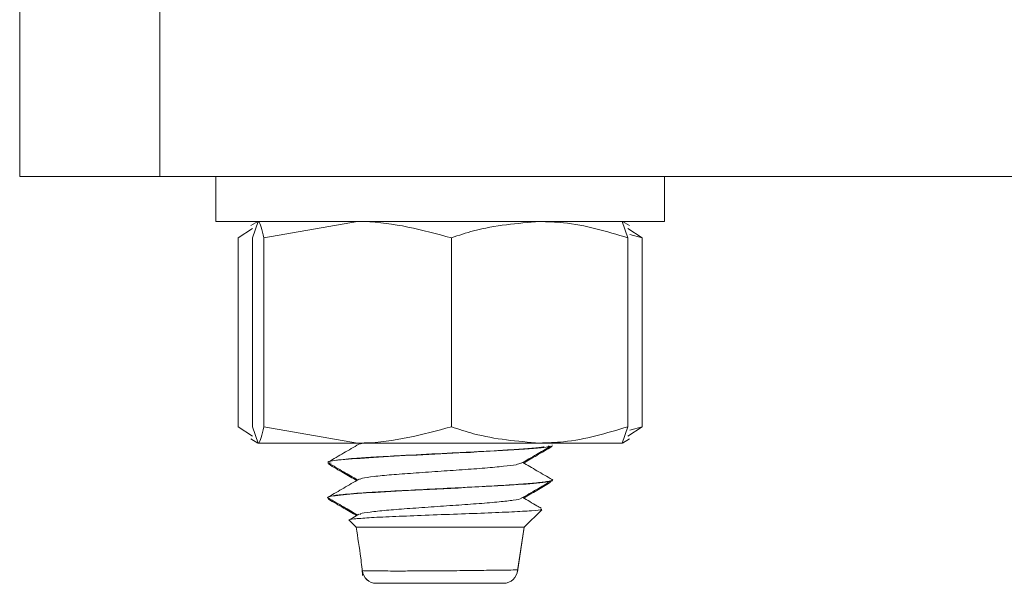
# Model space of a CAD drawing. Header units: millimetres. Extents: x -374 to 373, y -1423 to -22.
# Tile 32 of 39: x 248 to 283, y -121 to -101. Entities that reach past the tile are written whole.
import ezdxf

# ---------------------------------------------------------------- set-up
doc = ezdxf.new("R2010")
doc.units = ezdxf.units.MM

msp = doc.modelspace()

# ---------------------------------------------------------------- linework, layer by layer
at = {"color": 7, "linetype": 'Continuous', "lineweight": 15}
for p, q in [((248.066, -106.821), (248.066, -100.821)), ((253.066, -100.821), (253.066, -106.821)), ((253.066, -106.821), (248.066, -106.821)), ((253.066, -106.821), (300.066, -106.821)), ((255.066, -106.821), (255.066, -108.421)), ((271.066, -108.421), (271.066, -106.821)), ((255.066, -108.421), (258.69, -108.421)), ((256.566, -108.421), (256.311, -108.568)), ((256.375, -109.001), (256.575, -108.421)), ((256.774, -109.001), (260.119, -108.421)), ((258.69, -108.421), (271.066, -108.421)), ((269.756, -109.001), (269.556, -108.421)), ((269.82, -108.568), (269.566, -108.421)), ((255.854, -109.001), (256.37, -108.669)), ((270.277, -109.001), (269.761, -108.669)), ((269.827, -108.879), (270.277, -109.001)), ((255.854, -109.001), (255.854, -115.74)), ((256.375, -109.001), (256.375, -115.74)), ((256.774, -109.001), (256.774, -115.74)), ((263.464, -109.001), (263.464, -115.74)), ((269.756, -109.001), (269.756, -115.74)), ((270.277, -109.001), (270.277, -115.74)), ((255.854, -115.74), (256.37, -116.072)), ((256.375, -115.74), (256.575, -116.321)), ((256.774, -115.74), (260.119, -116.321)), ((269.756, -115.74), (269.556, -116.321)), ((270.277, -115.74), (269.761, -116.072)), ((269.827, -115.862), (270.277, -115.74)), ((256.311, -116.174), (256.566, -116.321)), ((269.566, -116.321), (269.82, -116.174)), ((256.575, -116.321), (260.119, -116.321)), ((260.119, -116.321), (266.61, -116.321)), ((260.167, -116.363), (260.33, -116.321)), ((266.61, -116.321), (269.556, -116.321)), ((267.044, -116.449), (267.003, -116.431)), ((267.066, -116.393), (267.066, -116.383)), ((267.066, -116.431), (267.066, -116.421)), ((259.066, -117.007), (259.066, -117.017)), ((259.066, -117.046), (259.066, -117.056)), ((267.066, -117.643), (267.066, -117.632)), ((266.957, -117.699), (266.983, -117.68)), ((267.066, -117.68), (267.066, -117.671)), ((259.076, -118.321), (259.094, -118.287)), ((266.066, -119.321), (266.687, -118.699)), ((266.669, -118.682), (266.659, -118.676)), ((260.165, -118.861), (259.85, -119.044)), ((259.828, -119.083), (260.066, -119.321)), ((260.066, -119.321), (266.066, -119.321)), ((265.818, -120.943), (266.065, -119.321)), ((265.82, -120.916), (266.066, -119.321))]:
    msp.add_line(p, q, dxfattribs=at)
for centre, start, end in [((260.783, -120.821), 185.6273, 270.0036), ((260.791, -120.821), 185.4068, 270.0247), ((265.322, -120.821), 270, 357.0412), ((265.325, -120.821), 269.9874, 356.443)]:
    msp.add_arc(centre, 0.5, start, end, dxfattribs=at)
for points, knots in [([(256.575, -108.421), (256.579, -108.421), (256.647, -108.43), (256.713, -108.726), (256.774, -109.001)], [0, 0, 0, 0, 0.0702145, 1, 1, 1, 1]), ([(260.119, -108.421), (260.199, -108.421), (261.328, -108.43), (262.435, -108.726), (263.464, -109.001)], [0, 0, 0, 0, 0.070216, 1, 1, 1, 1]), ([(263.464, -109.001), (263.728, -108.914), (264.754, -108.573), (265.819, -108.486), (266.61, -108.421)], [0, 0, 0, 0, 0.257552, 1, 1, 1, 1]), ([(266.61, -108.421), (266.896, -108.429), (267.961, -108.461), (268.998, -108.773), (269.756, -109.001)], [0, 0, 0, 0, 0.268633, 1, 1, 1, 1]), ([(256.575, -116.321), (256.579, -116.32), (256.647, -116.312), (256.713, -116.016), (256.774, -115.74)], [0, 0, 0, 0, 0.070215, 1, 1, 1, 1]), ([(260.119, -116.321), (260.199, -116.32), (261.328, -116.312), (262.435, -116.016), (263.464, -115.74)], [0, 0, 0, 0, 0.070216, 1, 1, 1, 1]), ([(263.464, -115.74), (263.728, -115.828), (264.754, -116.168), (265.819, -116.256), (266.61, -116.321)], [0, 0, 0, 0, 0.257552, 1, 1, 1, 1]), ([(266.61, -116.321), (266.896, -116.312), (267.961, -116.28), (268.998, -115.968), (269.756, -115.74)], [0, 0, 0, 0, 0.268633, 1, 1, 1, 1]), ([(259.174, -117.033), (259.132, -117.024), (258.925, -116.981), (259.536, -116.913), (260.78, -116.822), (262.431, -116.736), (264.295, -116.647), (265.971, -116.548), (266.931, -116.473), (266.947, -116.427), (266.951, -116.416)], [0, 0, 0, 0, 0.041594, 0.203711, 0.342569, 0.481295, 0.619382, 0.783296, 0.945241, 1, 1, 1, 1]), ([(266.779, -116.451), (266.739, -116.46), (266.623, -116.485), (266.224, -116.514), (265.712, -116.552), (265.03, -116.595), (264.296, -116.635), (263.757, -116.661), (263.604, -116.668), (263.543, -116.671), (263.53, -116.672), (263.528, -116.672), (263.527, -116.672), (263.527, -116.672), (263.527, -116.672), (263.527, -116.672), (263.527, -116.672), (263.526, -116.672), (263.523, -116.672), (263.514, -116.673), (263.387, -116.679), (262.763, -116.71), (261.759, -116.762), (260.716, -116.818), (259.864, -116.876), (259.3, -116.934), (259.082, -116.978), (259.071, -117.001), (259.068, -117.007)], [0, 0, 0, 0, 0.045794, 0.12959, 0.172523, 0.246967, 0.356163, 0.381755, 0.394552, 0.397751, 0.398151, 0.398251, 0.398276, 0.398289, 0.398291, 0.398292, 0.398303, 0.398348, 0.398531, 0.39892, 0.400776, 0.432857, 0.566794, 0.666966, 0.748025, 0.877023, 0.963895, 1, 1, 1, 1]), ([(260.165, -116.361), (259.985, -116.466), (259.625, -116.675), (259.265, -116.883), (259.085, -116.988)], [0, 0, 0, 0, 0.499672, 1, 1, 1, 1]), ([(265.961, -117.041), (266.141, -116.937), (266.484, -116.737), (266.828, -116.538), (266.992, -116.443)], [0, 0, 0, 0, 0.523054, 1, 1, 1, 1]), ([(266.045, -117.032), (266.2, -116.942), (266.535, -116.747), (266.871, -116.553), (267.05, -116.449)], [0, 0, 0, 0, 0.4645044, 1, 1, 1, 1]), ([(259.076, -117.032), (259.256, -117.136), (259.604, -117.338), (259.952, -117.54), (260.119, -117.638)], [0, 0, 0, 0, 0.517843, 1, 1, 1, 1]), ([(259.081, -117.074), (259.261, -117.178), (259.596, -117.372), (259.931, -117.567), (260.086, -117.657)], [0, 0, 0, 0, 0.537994, 1, 1, 1, 1]), ([(260.191, -117.613), (260.216, -117.6), (260.279, -117.567), (260.675, -117.512), (261.301, -117.451), (262.099, -117.393), (262.979, -117.33), (263.87, -117.272), (264.689, -117.211), (265.351, -117.149), (265.806, -117.095), (265.901, -117.057), (265.944, -117.04)], [0, 0, 0, 0, 0.069894, 0.176049, 0.281663, 0.386056, 0.492588, 0.596896, 0.702619, 0.808697, 0.912775, 1, 1, 1, 1]), ([(267.058, -117.62), (266.878, -117.515), (266.529, -117.313), (266.18, -117.111), (266.011, -117.013)], [0, 0, 0, 0, 0.515653, 1, 1, 1, 1]), ([(259.08, -118.282), (259.078, -118.281), (258.982, -118.252), (259.236, -118.198), (260.166, -118.108), (261.752, -118.022), (263.723, -117.923), (265.564, -117.827), (266.687, -117.739), (267.16, -117.677), (267.043, -117.646), (267.032, -117.643)], [0, 0, 0, 0, 0.002903, 0.135662, 0.270649, 0.403324, 0.561383, 0.718553, 0.851568, 0.986383, 1, 1, 1, 1]), ([(260.165, -117.611), (259.985, -117.716), (259.625, -117.925), (259.265, -118.133), (259.085, -118.238)], [0, 0, 0, 0, 0.499672, 1, 1, 1, 1]), ([(267.049, -117.62), (267.053, -117.621), (267.139, -117.643), (266.962, -117.688), (266.501, -117.744), (265.745, -117.801), (264.768, -117.861), (263.612, -117.918), (262.431, -117.977), (261.334, -118.034), (260.331, -118.091), (259.587, -118.152), (259.172, -118.201), (259.13, -118.229), (259.117, -118.238)], [0, 0, 0, 0, 0.005785, 0.110993, 0.203857, 0.287167, 0.390434, 0.482784, 0.574687, 0.672828, 0.757055, 0.862535, 0.955675, 1, 1, 1, 1]), ([(265.961, -118.291), (266.141, -118.187), (266.5, -117.978), (266.86, -117.769), (267.04, -117.665)], [0, 0, 0, 0, 0.49971, 1, 1, 1, 1]), ([(266.045, -118.282), (266.2, -118.192), (266.517, -118.008), (266.835, -117.824), (266.996, -117.73)], [0, 0, 0, 0, 0.490981, 1, 1, 1, 1]), ([(259.076, -118.282), (259.256, -118.386), (259.604, -118.588), (259.952, -118.79), (260.119, -118.888)], [0, 0, 0, 0, 0.517843, 1, 1, 1, 1]), ([(259.081, -118.324), (259.261, -118.428), (259.596, -118.622), (259.931, -118.817), (260.086, -118.907)], [0, 0, 0, 0, 0.537994, 1, 1, 1, 1]), ([(260.195, -118.862), (260.202, -118.855), (260.226, -118.827), (260.543, -118.779), (261.109, -118.717), (261.871, -118.66), (262.735, -118.597), (263.633, -118.537), (264.477, -118.478), (265.198, -118.415), (265.697, -118.358), (265.951, -118.315), (265.952, -118.293), (265.952, -118.292)], [0, 0, 0, 0, 0.040981, 0.146723, 0.253263, 0.357566, 0.464232, 0.569679, 0.674769, 0.781532, 0.885904, 0.992259, 1, 1, 1, 1]), ([(266.671, -118.645), (266.62, -118.616), (266.4, -118.488), (266.18, -118.361), (266.011, -118.263)], [0, 0, 0, 0, 0.2316, 1, 1, 1, 1]), ([(259.839, -119.073), (259.83, -119.071), (259.757, -119.055), (259.969, -119.027), (260.48, -118.983), (261.331, -118.943), (262.387, -118.9), (263.546, -118.857), (264.681, -118.817), (265.67, -118.773), (266.362, -118.733), (266.708, -118.699), (266.674, -118.681), (266.666, -118.677)], [0, 0, 0, 0, 0.013318, 0.113708, 0.215616, 0.319108, 0.422971, 0.529546, 0.636065, 0.745037, 0.854676, 0.965577, 1, 1, 1, 1]), ([(260.066, -119.321), (260.127, -119.686), (260.225, -120.259), (260.28, -120.838), (260.3, -121.048)], [0, 0, 0, 0, 0.636721, 1, 1, 1, 1]), ([(265.304, -121.321), (265.311, -121.321), (265.334, -121.321), (265.237, -121.321), (264.991, -121.321), (264.447, -121.321), (263.748, -121.321), (262.971, -121.321), (262.285, -121.321), (261.678, -121.321), (261.184, -121.321), (260.827, -121.321), (260.799, -121.321), (260.785, -121.321)], [0, 0, 0, 0, 0.0221848, 0.0757305, 0.1839759, 0.2927036, 0.4008132, 0.5074774, 0.6126734, 0.6860817, 0.790746, 0.8954201, 1, 1, 1, 1])]:
    msp.add_open_spline(points, degree=3, knots=knots, dxfattribs=at)
at = {"color": 7, "linetype": 'Continuous', "lineweight": 0}
msp.add_open_spline([(260.3, -120.867), (260.317, -120.87), (260.352, -120.876), (260.777, -120.881), (261.379, -120.883), (262.121, -120.882), (262.958, -120.878), (263.905, -120.869), (264.757, -120.858), (265.418, -120.849), (265.72, -120.845), (265.838, -120.844), (265.803, -120.845), (265.79, -120.846)], degree=3, knots=[0, 0, 0, 0, 0.092848, 0.197952, 0.302999, 0.376661, 0.482293, 0.589312, 0.697552, 0.806178, 0.914221, 0.967685, 1, 1, 1, 1], dxfattribs=at)

doc.saveas('drawing.dxf')
